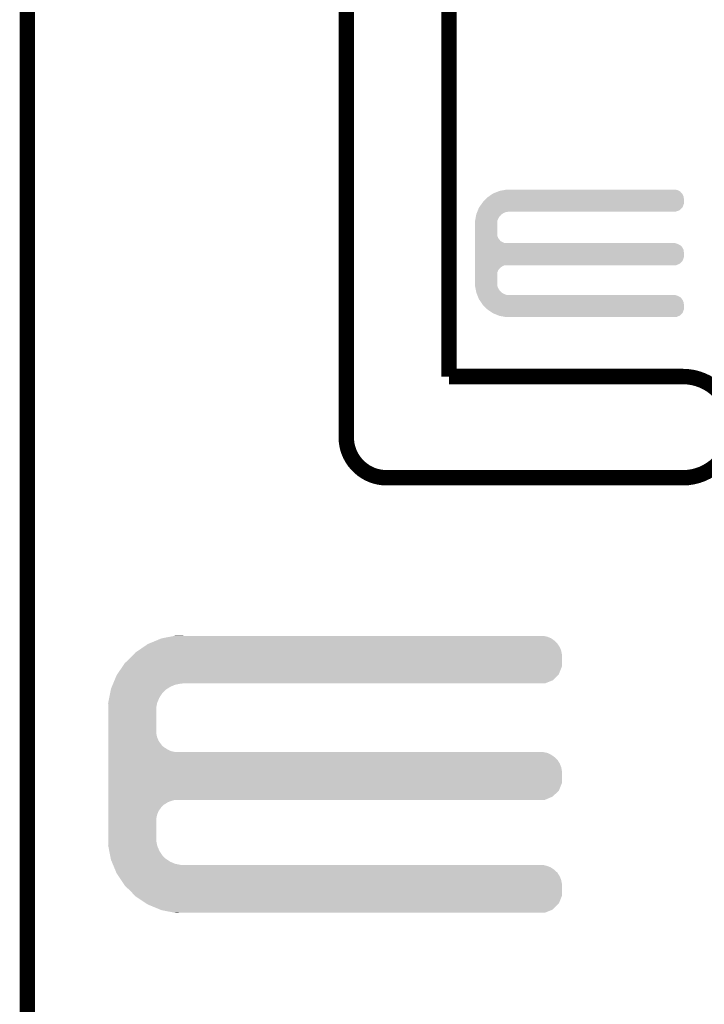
# Model space of a CAD drawing. Extents: x -1.3 to 24.2, y -3.9 to 39.2.
# Tile 14 of 29: x -1.3 to 5.4, y 19.2 to 28.9. Entities that reach past the tile are written whole.
import ezdxf

# ---------------------------------------------------------------- set-up
doc = ezdxf.new("R2010")
doc.units = 0
doc.layers.add('PROXIMITY_24_CLICK_V100_GKO', color=5, linetype='CONTINUOUS')
doc.layers.add('PROXIMITY_24_CLICK_V100_GTO', color=14, linetype='CONTINUOUS')

msp = doc.modelspace()

# ---------------------------------------------------------------- linework, layer by layer
at = {"layer": 'PROXIMITY_24_CLICK_V100_GKO', "const_width": 0.1524}
for points in [[(1.8796, 24.80056), (1.8796, 39.116)], [(2.8956, 25.4), (2.8956, 37.973)], [(-1.27, -3.81), (-1.27, 36.83)], [(2.8956, 25.4), (5.20446, 25.4)], [(2.27838, 24.39924), (5.20446, 24.39924)]]:
    msp.add_lwpolyline(points, dxfattribs=at)
for points in [[(5.20446, 24.39924, 1), (5.20446, 25.4)], [(1.8796, 24.80056, 0.4142165), (2.27838, 24.39924)]]:
    msp.add_lwpolyline(points, format="xyb", dxfattribs=at)
at = {"layer": 'PROXIMITY_24_CLICK_V100_GTO'}
for points in [[(3.446262, 27.244038), (3.459482, 27.24658), (5.146042, 27.244038), (5.12826, 27.24658)], [(3.228342, 27.122122), (3.2512, 27.14752), (5.214618, 27.122122), (5.214618, 27.14752)], [(3.2512, 27.14752), (3.263898, 27.160218), (5.214618, 27.14752), (5.21462, 27.160218)], [(3.263898, 27.160218), (3.27406, 27.17038), (5.21462, 27.160218), (5.21317, 27.17038)], [(3.27406, 27.17038), (3.285228, 27.177996), (5.21317, 27.17038), (5.21208, 27.177996)], [(3.285228, 27.177996), (3.311314, 27.195782), (5.21208, 27.177996), (5.20446, 27.195782)], [(3.311314, 27.195782), (3.329938, 27.20848), (5.20446, 27.195782), (5.195994, 27.20848)], [(3.329938, 27.20848), (3.336288, 27.21102), (5.195994, 27.20848), (5.1943, 27.21102)], [(3.336288, 27.21102), (3.355334, 27.218638), (5.1943, 27.21102), (5.186682, 27.218638)], [(3.355334, 27.218638), (3.37438, 27.226256), (5.186682, 27.218638), (5.181598, 27.226256)], [(3.37438, 27.226256), (3.393442, 27.23388), (5.181598, 27.226256), (5.168266, 27.23388)], [(3.393442, 27.23388), (3.40665, 27.23642), (5.168266, 27.23388), (5.163822, 27.23642)], [(3.40665, 27.23642), (3.446262, 27.244038), (5.163822, 27.23642), (5.146042, 27.244038)], [(3.18008, 27.04338), (3.190242, 27.068782), (5.173976, 27.04338), (5.199378, 27.068782)], [(3.190242, 27.068782), (3.192054, 27.07132), (5.199378, 27.068782), (5.201916, 27.07132)], [(3.192054, 27.07132), (3.217452, 27.106878), (5.201916, 27.07132), (5.214618, 27.106878)], [(3.217452, 27.106878), (3.228342, 27.122122), (5.214618, 27.106878), (5.214618, 27.122122)], [(3.152626, 26.941776), (3.157024, 26.964638), (3.37312, 26.941776), (3.38328, 26.964638)], [(3.157024, 26.964638), (3.160932, 26.984956), (3.38328, 26.964638), (3.395978, 26.984956)], [(3.160932, 26.984956), (3.162398, 26.992578), (3.395978, 26.984956), (3.406138, 26.992578)], [(3.162398, 26.992578), (3.164352, 27.002738), (3.406138, 26.992578), (3.413758, 27.002738)], [(3.164352, 27.002738), (3.164842, 27.005282), (3.413758, 27.002738), (3.417828, 27.005282)], [(3.164842, 27.005282), (3.168904, 27.015438), (3.417828, 27.005282), (3.43408, 27.015438)], [(3.168904, 27.015438), (3.172968, 27.025598), (3.43408, 27.015438), (3.456938, 27.025598)], [(3.172968, 27.025598), (3.173984, 27.02814), (3.456938, 27.025598), (3.4798, 27.02814)], [(3.173984, 27.02814), (3.175, 27.03068), (3.4798, 27.02814), (3.492498, 27.03068)], [(3.175, 27.03068), (3.18008, 27.04338), (5.138416, 27.03068), (5.173976, 27.04338)], [(3.15214, 26.939242), (3.152626, 26.941776), (3.372838, 26.939242), (3.37312, 26.941776)], [(3.15214, 26.918918), (3.15214, 26.939242), (3.37058, 26.918918), (3.372838, 26.939242)], [(3.15214, 26.80462), (3.15214, 26.918918), (3.37058, 26.80462), (3.37058, 26.918918)], [(3.15214, 26.786838), (3.15214, 26.80462), (3.373122, 26.786838), (3.37058, 26.80462)], [(3.15214, 26.769058), (3.15214, 26.786838), (3.380742, 26.769058), (3.373122, 26.786838)], [(3.15214, 26.753818), (3.15214, 26.769058), (3.390902, 26.753818), (3.380742, 26.769058)], [(3.15214, 26.7462), (3.15214, 26.753818), (3.39852, 26.7462), (3.390902, 26.753818)], [(3.15214, 26.738578), (3.15214, 26.7462), (3.403604, 26.738578), (3.39852, 26.7462)], [(3.15214, 26.72842), (3.15214, 26.738578), (3.42138, 26.72842), (3.403604, 26.738578)], [(3.15214, 26.7208), (3.15214, 26.72842), (3.439164, 26.7208), (3.42138, 26.72842)], [(3.15214, 26.71826), (3.15214, 26.7208), (3.456942, 26.71826), (3.439164, 26.7208)], [(3.15214, 26.71318), (3.15214, 26.71826), (5.146042, 26.71318), (5.128264, 26.71826)], [(3.15214, 26.70556), (3.15214, 26.71318), (5.163822, 26.70556), (5.146042, 26.71318)], [(3.15214, 26.695398), (3.15214, 26.70556), (5.181598, 26.695398), (5.163822, 26.70556)], [(3.15214, 26.6827), (3.15214, 26.695398), (5.1943, 26.6827), (5.181598, 26.695398)], [(3.15214, 26.667462), (3.15214, 26.6827), (5.20446, 26.667462), (5.1943, 26.6827)], [(3.15214, 26.649676), (3.15214, 26.667462), (5.21208, 26.649676), (5.20446, 26.667462)], [(3.15214, 26.629358), (3.15214, 26.649676), (5.21462, 26.629358), (5.21208, 26.649676)], [(3.15214, 26.578558), (3.15214, 26.629358), (5.214618, 26.578558), (5.21462, 26.629358)], [(3.15214, 26.543), (3.15214, 26.578558), (5.201916, 26.543), (5.214618, 26.578558)], [(3.15214, 26.515058), (3.15214, 26.543), (5.173976, 26.515058), (5.201916, 26.543)], [(3.15214, 26.49982), (3.15214, 26.515058), (5.138416, 26.49982), (5.173976, 26.515058)], [(3.15214, 26.497278), (3.15214, 26.49982), (3.439158, 26.497278), (3.45694, 26.49982)], [(3.15214, 26.489658), (3.15214, 26.497278), (3.421378, 26.489658), (3.439158, 26.497278)], [(3.15214, 26.476958), (3.15214, 26.489658), (3.403598, 26.476958), (3.421378, 26.489658)], [(3.15214, 26.46426), (3.15214, 26.476958), (3.3909, 26.46426), (3.403598, 26.476958)], [(3.15214, 26.449022), (3.15214, 26.46426), (3.38074, 26.449022), (3.3909, 26.46426)], [(3.15214, 26.431236), (3.15214, 26.449022), (3.37312, 26.431236), (3.38074, 26.449022)], [(3.15214, 26.413458), (3.15214, 26.431236), (3.37058, 26.413458), (3.37312, 26.431236)], [(3.15214, 26.3144), (3.15214, 26.413458), (3.37058, 26.3144), (3.37058, 26.413458)], [(3.15214, 26.294078), (3.15214, 26.3144), (3.37284, 26.294078), (3.37058, 26.3144)], [(3.15263, 26.291538), (3.15214, 26.294078), (3.373122, 26.291538), (3.37284, 26.294078)], [(3.157026, 26.26868), (3.15263, 26.291538), (3.383282, 26.26868), (3.373122, 26.291538)], [(3.160934, 26.248358), (3.157026, 26.26868), (3.395982, 26.248358), (3.383282, 26.26868)], [(3.1624, 26.240738), (3.160934, 26.248358), (3.406142, 26.240738), (3.395982, 26.248358)], [(3.164354, 26.230578), (3.1624, 26.240738), (3.413764, 26.230578), (3.406142, 26.240738)], [(3.16484, 26.228042), (3.164354, 26.230578), (3.417822, 26.228042), (3.413764, 26.230578)], [(3.168906, 26.21788), (3.16484, 26.228042), (3.434082, 26.21788), (3.417822, 26.228042)], [(3.17297, 26.20772), (3.168906, 26.21788), (3.456944, 26.20772), (3.434082, 26.21788)], [(3.173986, 26.20518), (3.17297, 26.20772), (3.479802, 26.20518), (3.456944, 26.20772)], [(3.176018, 26.2001), (3.173986, 26.20518), (5.146042, 26.2001), (5.128264, 26.20518)], [(3.179064, 26.19248), (3.176018, 26.2001), (5.163822, 26.19248), (5.146042, 26.2001)], [(3.18313, 26.182316), (3.179064, 26.19248), (5.181598, 26.182316), (5.163822, 26.19248)], [(3.186178, 26.174698), (3.18313, 26.182316), (5.186682, 26.174698), (5.181598, 26.182316)], [(3.18821, 26.169616), (3.186178, 26.174698), (5.194302, 26.169616), (5.186682, 26.174698)], [(3.19024, 26.164538), (3.18821, 26.169616), (5.197204, 26.164538), (5.194302, 26.169616)], [(3.1989, 26.15184), (3.19024, 26.164538), (5.20446, 26.15184), (5.197204, 26.164538)], [(3.211024, 26.134056), (3.1989, 26.15184), (5.21208, 26.134056), (5.20446, 26.15184)], [(3.223146, 26.116278), (3.211024, 26.134056), (5.21462, 26.116278), (5.21208, 26.134056)], [(3.22834, 26.10866), (3.223146, 26.116278), (5.214618, 26.10866), (5.21462, 26.116278)], [(3.274058, 26.062942), (3.22834, 26.10866), (5.214618, 26.062942), (5.214618, 26.10866)], [(3.274064, 26.062938), (3.274058, 26.062942), (5.214618, 26.062938), (5.214618, 26.062942)], [(3.326214, 26.027382), (3.274064, 26.062938), (5.201916, 26.027382), (5.214618, 26.062938)], [(3.329938, 26.024842), (3.326214, 26.027382), (5.199122, 26.024842), (5.201916, 26.027382)], [(3.387094, 26.00198), (3.329938, 26.024842), (5.173978, 26.00198), (5.199122, 26.024842)], [(3.393438, 25.999442), (3.387094, 26.00198), (5.168054, 25.999442), (5.173978, 26.00198)], [(3.459478, 25.98674), (3.393438, 25.999442), (5.138416, 25.98674), (5.168054, 25.999442)], [(-0.069044, 22.76094), (0.004382, 22.791418), (3.96494, 22.76094), (3.934462, 22.791418)], [(0.004382, 22.791418), (0.053342, 22.81174), (3.934462, 22.791418), (3.905108, 22.81174)], [(0.053342, 22.81174), (0.066262, 22.814278), (3.905108, 22.81174), (3.901442, 22.814278)], [(0.066262, 22.814278), (0.143848, 22.829518), (3.901442, 22.814278), (3.863342, 22.829518)], [(0.143848, 22.829518), (0.18265, 22.83714), (3.863342, 22.829518), (3.822702, 22.83714)], [(0.18265, 22.83714), (0.195458, 22.839656), (0.269264, 22.83714), (0.26924, 22.839656)], [(0.195458, 22.839656), (0.195582, 22.83968), (0.26924, 22.839656), (0.195582, 22.83968)], [(-0.224974, 22.649178), (-0.203198, 22.67204), (4.01066, 22.649178), (4.006374, 22.67204)], [(-0.203198, 22.67204), (-0.17734, 22.689818), (4.006374, 22.67204), (4.00304, 22.689818)], [(-0.17734, 22.689818), (-0.121918, 22.727922), (4.00304, 22.689818), (3.9878, 22.727922)], [(-0.121918, 22.727922), (-0.081282, 22.75586), (3.9878, 22.727922), (3.968458, 22.75586)], [(-0.081282, 22.75586), (-0.069044, 22.76094), (3.968458, 22.75586), (3.96494, 22.76094)], [(-0.307338, 22.5679), (-0.254, 22.6187), (4.010658, 22.5679), (4.010658, 22.6187)], [(-0.254, 22.6187), (-0.224974, 22.649178), (4.010658, 22.6187), (4.01066, 22.649178)], [(-0.381702, 22.458682), (-0.329824, 22.534876), (3.980176, 22.458682), (4.010658, 22.534876)], [(-0.329824, 22.534876), (-0.307338, 22.5679), (4.010658, 22.534876), (4.010658, 22.5679)], [(-0.422358, 22.36724), (-0.409706, 22.39772), (3.843016, 22.36724), (3.919216, 22.39772)], [(-0.409706, 22.39772), (-0.388618, 22.448522), (3.919216, 22.39772), (3.970016, 22.448522)], [(-0.388618, 22.448522), (-0.381702, 22.458682), (3.970016, 22.448522), (3.980176, 22.458682)], [(-0.453482, 22.268178), (-0.44949, 22.2885), (0.06096, 22.268178), (0.078738, 22.2885)], [(-0.44949, 22.2885), (-0.445996, 22.30628), (0.078738, 22.2885), (0.099058, 22.30628)], [(-0.445996, 22.30628), (-0.444498, 22.313902), (0.099058, 22.30628), (0.110838, 22.313902)], [(-0.444498, 22.313902), (-0.436066, 22.334218), (0.110838, 22.313902), (0.14224, 22.334218)], [(-0.436066, 22.334218), (-0.427632, 22.354538), (0.14224, 22.334218), (0.190498, 22.354538)], [(-0.427632, 22.354538), (-0.423414, 22.3647), (0.190498, 22.354538), (0.24384, 22.3647)], [(-0.423414, 22.3647), (-0.422358, 22.36724), (0.24384, 22.3647), (0.26924, 22.36724)], [(-0.471444, 22.176738), (-0.461962, 22.225002), (0.0127, 22.176738), (0.03302, 22.225002)], [(-0.461962, 22.225002), (-0.453482, 22.268178), (0.03302, 22.225002), (0.06096, 22.268178)], [(-0.47244, 22.171662), (-0.471444, 22.176738), (0.011684, 22.171662), (0.0127, 22.176738)], [(-0.470862, 22.125938), (-0.47244, 22.171662), (0.00254, 22.125938), (0.011684, 22.171662)], [(-0.4699, 22.098), (-0.470862, 22.125938), (0.00254, 22.098), (0.00254, 22.125938)], [(-0.4699, 21.879558), (-0.4699, 22.098), (0.00254, 21.879558), (0.00254, 22.098)], [(-0.4699, 21.838918), (-0.4699, 21.879558), (0.010162, 21.838918), (0.00254, 21.879558)], [(-0.4699, 21.800818), (-0.4699, 21.838918), (0.025402, 21.800818), (0.010162, 21.838918)], [(-0.4699, 21.76526), (-0.4699, 21.800818), (0.0508, 21.76526), (0.025402, 21.800818)], [(-0.4699, 21.750018), (-0.4699, 21.76526), (0.063502, 21.750018), (0.0508, 21.76526)], [(-0.4699, 21.73732), (-0.4699, 21.750018), (0.078742, 21.73732), (0.063502, 21.750018)], [(-0.4699, 21.71446), (-0.4699, 21.73732), (0.114302, 21.71446), (0.078742, 21.73732)], [(-0.4699, 21.69668), (-0.4699, 21.71446), (0.152402, 21.69668), (0.114302, 21.71446)], [(-0.4699, 21.68906), (-0.4699, 21.69668), (0.190502, 21.68906), (0.152402, 21.69668)], [(-0.4699, 21.681438), (-0.4699, 21.68906), (3.863342, 21.681438), (3.822702, 21.68906)], [(-0.4699, 21.663658), (-0.4699, 21.681438), (3.901442, 21.663658), (3.863342, 21.681438)], [(-0.4699, 21.6408), (-0.4699, 21.663658), (3.93446, 21.6408), (3.901442, 21.663658)], [(-0.4699, 21.628102), (-0.4699, 21.6408), (3.949698, 21.628102), (3.93446, 21.6408)], [(-0.4699, 21.612858), (-0.4699, 21.628102), (3.96494, 21.612858), (3.949698, 21.628102)], [(-0.4699, 21.577302), (-0.4699, 21.612858), (3.9878, 21.577302), (3.96494, 21.612858)], [(-0.4699, 21.539198), (-0.4699, 21.577302), (4.00304, 21.539198), (3.9878, 21.577302)], [(-0.4699, 21.498558), (-0.4699, 21.539198), (4.01066, 21.498558), (4.00304, 21.539198)], [(-0.4699, 21.384256), (-0.4699, 21.498558), (4.010658, 21.384256), (4.01066, 21.498558)], [(-0.4699, 21.308062), (-0.4699, 21.384256), (3.980178, 21.308062), (4.010658, 21.384256)], [(-0.4699, 21.249638), (-0.4699, 21.308062), (3.919216, 21.249638), (3.980178, 21.308062)], [(-0.4699, 21.21662), (-0.4699, 21.249638), (3.843016, 21.21662), (3.919216, 21.249638)], [(-0.4699, 21.206458), (-0.4699, 21.21662), (0.152398, 21.206458), (0.190496, 21.21662)], [(-0.4699, 21.191218), (-0.4699, 21.206458), (0.1143, 21.191218), (0.152398, 21.206458)], [(-0.4699, 21.16836), (-0.4699, 21.191218), (0.07874, 21.16836), (0.1143, 21.191218)], [(-0.4699, 21.155658), (-0.4699, 21.16836), (0.063498, 21.155658), (0.07874, 21.16836)], [(-0.4699, 21.14042), (-0.4699, 21.155658), (0.0508, 21.14042), (0.063498, 21.155658)], [(-0.4699, 21.104862), (-0.4699, 21.14042), (0.0254, 21.104862), (0.0508, 21.14042)], [(-0.4699, 21.066758), (-0.4699, 21.104862), (0.01016, 21.066758), (0.0254, 21.104862)], [(-0.4699, 21.026118), (-0.4699, 21.066758), (0.00254, 21.026118), (0.01016, 21.066758)], [(-0.4699, 20.8407), (-0.4699, 21.026118), (0.00254, 20.8407), (0.00254, 21.026118)], [(-0.470776, 20.815298), (-0.4699, 20.8407), (0.00254, 20.815298), (0.00254, 20.8407)], [(-0.47244, 20.767042), (-0.470776, 20.815298), (0.011734, 20.767042), (0.00254, 20.815298)], [(-0.47144, 20.761958), (-0.47244, 20.767042), (0.012702, 20.761958), (0.011734, 20.767042)], [(-0.461962, 20.7137), (-0.47144, 20.761958), (0.033022, 20.7137), (0.012702, 20.761958)], [(-0.453478, 20.670518), (-0.461962, 20.7137), (0.06096, 20.670518), (0.033022, 20.7137)], [(-0.449488, 20.650198), (-0.453478, 20.670518), (0.07874, 20.650198), (0.06096, 20.670518)], [(-0.445996, 20.63242), (-0.449488, 20.650198), (0.099062, 20.63242), (0.07874, 20.650198)], [(-0.4445, 20.624802), (-0.445996, 20.63242), (0.110836, 20.624802), (0.099062, 20.63242)], [(-0.436064, 20.60448), (-0.4445, 20.624802), (0.142238, 20.60448), (0.110836, 20.624802)], [(-0.42763, 20.58416), (-0.436064, 20.60448), (0.190502, 20.58416), (0.142238, 20.60448)], [(-0.423412, 20.574), (-0.42763, 20.58416), (0.243842, 20.574), (0.190502, 20.58416)], [(-0.419194, 20.563838), (-0.423412, 20.574), (3.863342, 20.563838), (3.822702, 20.574)], [(-0.412868, 20.548598), (-0.419194, 20.563838), (3.901442, 20.548598), (3.863342, 20.563838)], [(-0.40338, 20.525738), (-0.412868, 20.548598), (3.934462, 20.525738), (3.901442, 20.548598)], [(-0.397054, 20.5105), (-0.40338, 20.525738), (3.9497, 20.5105), (3.934462, 20.525738)], [(-0.391782, 20.497796), (-0.397054, 20.5105), (3.96494, 20.497796), (3.9497, 20.5105)], [(-0.38862, 20.490178), (-0.391782, 20.497796), (3.96984, 20.490178), (3.96494, 20.497796)], [(-0.369994, 20.462242), (-0.38862, 20.490178), (3.9878, 20.462242), (3.96984, 20.490178)], [(-0.344592, 20.424138), (-0.369994, 20.462242), (4.00304, 20.424138), (3.9878, 20.462242)], [(-0.317498, 20.383498), (-0.344592, 20.424138), (4.01066, 20.383498), (4.00304, 20.424138)], [(-0.30734, 20.36826), (-0.317498, 20.383498), (4.010658, 20.36826), (4.01066, 20.383498)], [(-0.254, 20.31746), (-0.30734, 20.36826), (4.010658, 20.31746), (4.010658, 20.36826)], [(-0.208034, 20.269196), (-0.254, 20.31746), (4.010658, 20.269196), (4.010658, 20.31746)], [(-0.203202, 20.264122), (-0.208034, 20.269196), (4.008628, 20.264122), (4.010658, 20.269196)], [(-0.096522, 20.193002), (-0.203202, 20.264122), (3.980176, 20.193002), (4.008628, 20.264122)], [(-0.081282, 20.182842), (-0.096522, 20.193002), (3.970016, 20.182842), (3.980176, 20.193002)], [(0.041106, 20.13204), (-0.081282, 20.182842), (3.919216, 20.13204), (3.970016, 20.182842)], [(0.053338, 20.126962), (0.041106, 20.13204), (3.90652, 20.126962), (3.919216, 20.13204)], [(0.18265, 20.10156), (0.053338, 20.126962), (3.843016, 20.10156), (3.90652, 20.126962)], [(0.195578, 20.09902), (0.18265, 20.10156), (0.195578, 20.09902), (0.26924, 20.10156)]]:
    msp.add_solid(points, dxfattribs=at)

doc.saveas('drawing.dxf')
